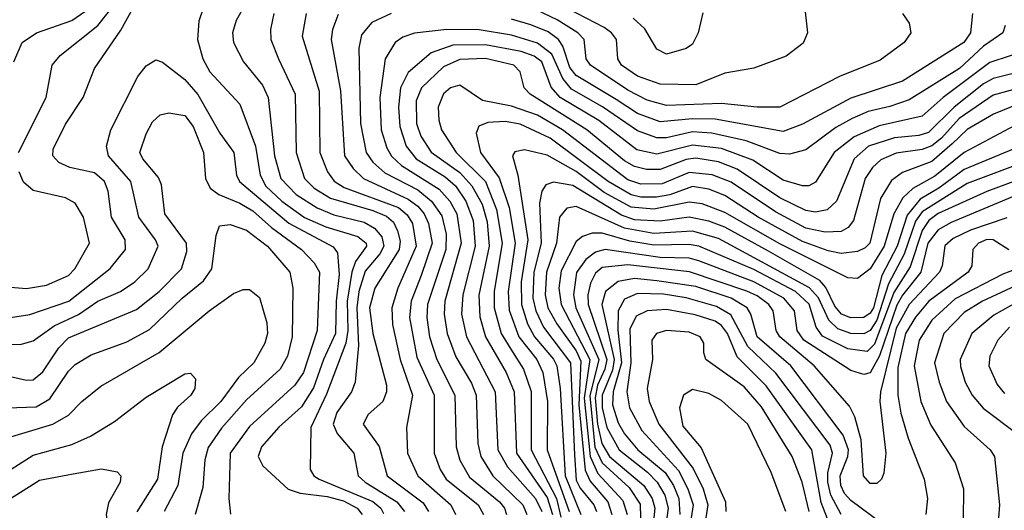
# Model space of a CAD drawing. Extents: x 997028 to 1115134, y 536408 to 618974.
# Tile 159 of 256: x 1025444 to 1028489, y 564578 to 566096. Entities that reach past the tile are written whole.
import ezdxf

# ---------------------------------------------------------------- set-up
doc = ezdxf.new("R2010")
doc.units = 0

msp = doc.modelspace()

# ---------------------------------------------------------------- linework, layer by layer
at = {"layer": '0CON10XD'}
for points in [[(1025440.2, 565685), (1025525.8, 565855), (1025544.1, 565955), (1025568.7, 565985), (1025685, 566077.4), (1025785.4, 566205), (1025908.6, 566321.4), (1025955.2, 566375), (1025968, 566395), (1025972.2, 566425), (1025963.4, 566453.5), (1025945, 566473.3), (1025895, 566500.6), (1025853.4, 566513.4), (1025685, 566487.9), (1025665, 566499), (1025628.7, 566538.7), (1025605, 566549.8), (1025405, 566558.6)], [(1025425.9, 565965), (1025451.5, 566025), (1025495.2, 566054.8), (1025605, 566093.2), (1025685, 566148.9), (1025765, 566240), (1025843.1, 566315), (1025898.3, 566405), (1025883.1, 566435), (1025834.5, 566454.5), (1025785, 566460.2), (1025695, 566451.8), (1025665, 566456.2), (1025640.9, 566470.9), (1025605, 566512), (1025585, 566521.6), (1025375, 566531.6)], [(1027865.4, 566195.4), (1027880.8, 566055), (1027867, 566023), (1027815, 565983.1), (1027715, 565945.6), (1027625, 565930), (1027535, 565894), (1027425, 565896.2), (1027355, 565921.2), (1027304.8, 565955), (1027294.3, 565975), (1027289.5, 566035), (1027274.7, 566055), (1027251.8, 566071.8), (1027085, 566159.1)], [(1026157.5, 566172.5), (1026113.3, 566093.3), (1026101.8, 566055), (1026105.4, 566025), (1026136.5, 565965), (1026195, 565893.2), (1026211.9, 565855), (1026232.1, 565675), (1026251.7, 565605), (1026299.3, 565555), (1026363.8, 565513.8), (1026415, 565491.9), (1026509.2, 565469.2), (1026541.5, 565451.5), (1026564.2, 565424.2), (1026569.9, 565395), (1026558.1, 565371.9), (1026512.1, 565317.9), (1026492.7, 565255), (1026486.9, 565205), (1026491.7, 565088.3), (1026481.6, 564975), (1026470, 564945), (1026425, 564881.1), (1026413.7, 564845), (1026425.9, 564815.9), (1026477.7, 564755), (1026490.7, 564685), (1026512.4, 564665), (1026610.7, 564605), (1026634.5, 564575)], [(1025415, 565174.8), (1025475, 565183.7), (1025595.8, 565225), (1025723.9, 565326.1), (1025770.8, 565385), (1025769.5, 565415), (1025728, 565485), (1025717.2, 565565), (1025705.6, 565595.6), (1025675, 565621.9), (1025598.5, 565638.5), (1025565, 565654.1), (1025546, 565675), (1025547.1, 565695), (1025585, 565772.5), (1025640, 565855), (1025675.4, 565945), (1025756.6, 566063.4), (1025795, 566132.8)], [(1026013.3, 566136.7), (1025998.3, 566091.7), (1025993.4, 566035), (1026010, 565975), (1026032.3, 565935), (1026124.8, 565834.8), (1026173, 565705), (1026187.6, 565615), (1026205, 565580.7), (1026254.8, 565534.8), (1026325, 565483.9), (1026390.3, 565455), (1026490, 565425), (1026515.9, 565405), (1026516.2, 565395), (1026482.1, 565347.9), (1026471, 565315), (1026456.9, 565225), (1026458.7, 565135), (1026452.9, 565095), (1026392.7, 564937.3), (1026344.8, 564835), (1026342.7, 564705), (1026353.6, 564685), (1026370.5, 564675), (1026535.6, 564605.6), (1026560.7, 564585), (1026568.7, 564568.7)], [(1028174.2, 566115), (1028195.6, 566085), (1028200, 566055), (1028180, 566025), (1028105, 565970.8), (1027979.6, 565920.4), (1027795, 565825.6), (1027725, 565824.8), (1027615, 565836.3), (1027445, 565830.8), (1027385, 565847.2), (1027325, 565877.9), (1027209.3, 565955), (1027196.2, 565975), (1027189.8, 566035), (1027170, 566055), (1027105.8, 566095.8), (1027043.2, 566125)], [(1026229.8, 566115), (1026219.3, 566065), (1026220.8, 566035), (1026244.4, 565974.4), (1026296, 565865), (1026299.1, 565685), (1026324.8, 565605), (1026354.3, 565575), (1026405, 565543.6), (1026536.2, 565506.2), (1026578.5, 565488.5), (1026600, 565470), (1026612.6, 565442.6), (1026620.6, 565410.6), (1026617.4, 565385), (1026542.1, 565265), (1026525.7, 565205), (1026536.1, 565125), (1026578.2, 564965), (1026578.8, 564945), (1026566.8, 564915), (1026521.8, 564875), (1026506.6, 564845), (1026555.7, 564775.7), (1026580.4, 564685), (1026691.7, 564601.7), (1026708.5, 564575)], [(1026330, 566115), (1026317, 566045), (1026369.8, 565875), (1026372.2, 565685), (1026395.4, 565625.4), (1026416.9, 565596.9), (1026447.2, 565577.2), (1026615.1, 565515.1), (1026642.3, 565492.3), (1026658.4, 565465), (1026670.5, 565395), (1026613.3, 565265), (1026594.5, 565205), (1026596.9, 565153.1), (1026620.4, 565045), (1026659, 564935), (1026640.7, 564835), (1026643, 564755), (1026674.8, 564685), (1026777.8, 564595), (1026791.9, 564565)], [(1026428.6, 566111.4), (1026411, 566065), (1026407.4, 566035), (1026436.2, 565876.2), (1026448.5, 565675), (1026475.1, 565635.1), (1026507.1, 565605), (1026645, 565540.4), (1026675, 565518.9), (1026694.6, 565495), (1026708.5, 565465), (1026719.5, 565405), (1026685.6, 565304.4), (1026654.9, 565225), (1026649.7, 565175), (1026672.2, 565052.2), (1026725.5, 564935), (1026726.3, 564755), (1026744.6, 564704.6), (1026763.3, 564675), (1026861.9, 564595), (1026878, 564565)], [(1026592.5, 566115), (1026532.6, 566087.4), (1026501.4, 566048.6), (1026492.5, 566007.5), (1026498.2, 565775), (1026515.2, 565685), (1026535.7, 565655.7), (1026572.7, 565622.7), (1026675, 565569.2), (1026717.5, 565535), (1026749.3, 565489.3), (1026762.8, 565432.8), (1026761.6, 565385), (1026705.1, 565215), (1026703.2, 565175), (1026710.9, 565115), (1026734.2, 565045), (1026789.5, 564935), (1026794.1, 564775), (1026805, 564733.8), (1026835, 564680.7), (1026928, 564605), (1026943.5, 564585), (1026949.4, 564565)], [(1028390.6, 566115), (1028384.4, 566055), (1028363.9, 566025), (1028175, 565906), (1028015, 565853.4), (1027865, 565772.7), (1027805, 565750.2), (1027595, 565788.1), (1027525, 565789.4), (1027425, 565780.4), (1027355, 565806.2), (1027288.7, 565848.7), (1027165, 565923.2), (1027145, 565948), (1027124.2, 566014.2), (1027110.3, 566035), (1027078.2, 566058.2), (1027025, 566080), (1026965, 566097)], [(1027557, 566117), (1027542.9, 566055), (1027525, 566020), (1027505, 566006.4), (1027445, 565988.8), (1027415, 566004.5), (1027377.7, 566067.7), (1027340.9, 566100.9)], [(1028492.4, 566077.6), (1028484.6, 566055), (1028425, 566013.5), (1028351.1, 565945), (1028195, 565847.7), (1028135, 565827.6), (1028068.5, 565811.5), (1028019.3, 565790.7), (1027968.1, 565761.9), (1027875, 565693.3), (1027825, 565679.8), (1027795, 565681.5), (1027691.4, 565721.4), (1027585, 565744.7), (1027525, 565748.6), (1027445, 565730.2), (1027415, 565730.8), (1027355, 565751.6), (1027246.3, 565826.3), (1027151, 565881), (1027123.7, 565913.7), (1027089.4, 565989.4), (1027045, 566023.7), (1026965, 566047.9), (1026865, 566064.2), (1026764.9, 566065.1), (1026665.4, 566054.6), (1026628.7, 566041.3), (1026604.8, 566025.2), (1026573.9, 565975), (1026558, 565855), (1026562.3, 565755), (1026579.1, 565699.1), (1026593.8, 565673.8), (1026625.2, 565645), (1026741.5, 565571.5), (1026774.3, 565535), (1026795.6, 565495), (1026809.3, 565405), (1026758.6, 565225), (1026756.8, 565185), (1026765.7, 565125), (1026792.7, 565052.7), (1026841.5, 564971.5), (1026855.8, 564935), (1026861.2, 564785), (1026870.5, 564745), (1026907.3, 564685), (1027000, 564595), (1027012.3, 564565)], [(1028633.3, 566025), (1028445, 565963.7), (1028300.8, 565855), (1028235, 565797.8), (1028102.5, 565767.5), (1028025, 565733.9), (1027963.6, 565685), (1027905, 565593.4), (1027885, 565581.7), (1027865, 565582.2), (1027805, 565599.3), (1027711.5, 565661.5), (1027615, 565697.3), (1027525, 565708.1), (1027415, 565680.2), (1027353.2, 565693.2), (1027235, 565783.8), (1027115.4, 565855.4), (1027087.5, 565887.5), (1027059, 565965), (1027035, 565982.7), (1026995, 565997), (1026885, 566017.7), (1026783.2, 566016.8), (1026716.6, 565993.4), (1026645, 565932.8), (1026622.1, 565885), (1026615.9, 565825), (1026619.2, 565765), (1026639.4, 565705), (1026670.2, 565665), (1026759.7, 565609.7), (1026791.8, 565581.8), (1026823.3, 565535), (1026846.4, 565475), (1026853.1, 565395), (1026814.4, 565245), (1026810.5, 565185), (1026826.3, 565115), (1026914.5, 564945), (1026922.6, 564765), (1026953, 564713), (1027039, 564615), (1027058.9, 564575)], [(1025386.8, 565093.2), (1025445, 565091.4), (1025485, 565103.1), (1025550.8, 565149.2), (1025626, 565184), (1025685, 565225.2), (1025755.4, 565255), (1025800, 565285), (1025840.7, 565325), (1025872.3, 565395), (1025864.3, 565415), (1025811.9, 565485), (1025787.7, 565595), (1025718.9, 565675), (1025712.5, 565705), (1025725.3, 565754.7), (1025809.5, 565920.5), (1025835, 565953.3), (1025865, 565971.4), (1025885, 565964.4), (1025955, 565910.8), (1025995, 565864.7), (1026063, 565745), (1026106.3, 565685), (1026114.7, 565615), (1026123.8, 565595), (1026276.2, 565466.2), (1026413.7, 565393.7), (1026426.5, 565375), (1026432.2, 565307.8), (1026422.2, 565225), (1026420.7, 565125), (1026383.5, 565045), (1026352.7, 564957.3), (1026315, 564898.1), (1026245, 564835.3), (1026191.6, 564775), (1026181.2, 564745), (1026196.1, 564716.1), (1026273.8, 564643.8), (1026311.1, 564631.1), (1026395, 564620.9), (1026445, 564608.2), (1026487.6, 564585), (1026503.3, 564565)], [(1028696.7, 565975), (1028455, 565914.4), (1028425, 565897.4), (1028334.2, 565825.8), (1028255, 565747.2), (1028225, 565737.7), (1028149.3, 565730.7), (1028069, 565705), (1028024.8, 565665), (1027970.5, 565535), (1027942, 565508), (1027905, 565500.4), (1027875, 565505.5), (1027794.6, 565544.6), (1027663.2, 565633.2), (1027605, 565655.8), (1027535, 565667.4), (1027505, 565663), (1027425, 565632.5), (1027382.4, 565632.4), (1027345, 565641.9), (1027315, 565658.9), (1027198.4, 565755), (1027022.5, 565865), (1027004.1, 565885), (1026991.6, 565935), (1026972.3, 565955), (1026885, 565976), (1026805, 565972.5), (1026755, 565950), (1026686.6, 565885), (1026670.4, 565845), (1026671.2, 565775), (1026685, 565735.3), (1026716.1, 565686.1), (1026805, 565623.4), (1026842.4, 565582.4), (1026874.4, 565525), (1026889.6, 565470.4), (1026895.9, 565395), (1026864, 565244), (1026866.9, 565176.9), (1026884.9, 565114.9), (1026948.2, 565005), (1026973.5, 564945), (1026980.6, 564755), (1027075, 564618.2), (1027091.9, 564565)], [(1028665, 565920.5), (1028455, 565862.4), (1028350.1, 565789.9), (1028295, 565729.2), (1028265, 565705.6), (1028235, 565694.2), (1028155, 565683.4), (1028107.6, 565662.4), (1028081.3, 565638.7), (1028059.4, 565605), (1028023.3, 565475), (1028006.7, 565453.3), (1027985, 565441.2), (1027935, 565439), (1027875, 565451.4), (1027781.6, 565501.6), (1027645, 565593.1), (1027586.1, 565616.1), (1027515, 565623.2), (1027431.4, 565588.6), (1027365, 565586.7), (1027325, 565600.2), (1027122.7, 565755), (1027045, 565800.9), (1026965, 565828.8), (1026875, 565846.1), (1026805, 565892.9), (1026776.5, 565885), (1026755, 565866.6), (1026738.4, 565825), (1026740, 565785), (1026748.9, 565755), (1026794.1, 565685), (1026884.4, 565595), (1026919, 565509), (1026936.5, 565405), (1026911.6, 565255), (1026911, 565205), (1026932.6, 565125), (1026968.2, 565068.2), (1027002.4, 565015), (1027025.9, 564945.9), (1027026.3, 564765), (1027104.5, 564615), (1027117.5, 564557.5)], [(1028534.3, 565835.7), (1028456.2, 565803.8), (1028375, 565756.3), (1028328.6, 565711.4), (1028265, 565656.9), (1028175, 565623), (1028141, 565599), (1028106.9, 565543.1), (1028073.1, 565405), (1028059.4, 565390.6), (1028035, 565379.3), (1027985, 565373.2), (1027945, 565381), (1027865, 565410), (1027728.4, 565485), (1027625, 565551.9), (1027575, 565572.1), (1027525, 565580.2), (1027455, 565554.5), (1027413.2, 565546.8), (1027365, 565546.6), (1027335, 565553.8), (1027264.2, 565595), (1027085, 565729.1), (1026992.3, 565772.3), (1026945, 565780.7), (1026891.8, 565778.2), (1026863.8, 565766.2), (1026855.3, 565745), (1026868.7, 565685), (1026926.6, 565606.6), (1026957.4, 565515), (1026976.1, 565405), (1026954.9, 565255), (1026957.3, 565197.3), (1026988, 565115), (1027043.8, 565045), (1027062.1, 565005), (1027076.6, 564915), (1027075.1, 564765), (1027143.7, 564575)], [(1025274.3, 565024.3), (1025465, 564981.2), (1025485, 564982.2), (1025515, 565006.7), (1025565, 565081.1), (1025595, 565111.5), (1025805, 565200), (1025875, 565254.8), (1025943.8, 565325), (1025960.8, 565379.2), (1025959.4, 565405), (1025893, 565495), (1025881.9, 565585), (1025872.7, 565607.3), (1025824.7, 565665), (1025815.3, 565685), (1025835, 565743.1), (1025855, 565780), (1025878.2, 565801.8), (1025905, 565807.5), (1025955, 565799.3), (1025980, 565765), (1026012.1, 565685), (1026018.1, 565605), (1026033.2, 565575), (1026059.6, 565555), (1026125, 565528.6), (1026165, 565505.1), (1026222.7, 565452.7), (1026315.7, 565385), (1026354.3, 565344.3), (1026370.9, 565315), (1026363.7, 565135), (1026321.7, 565005), (1026294.3, 564965), (1026155, 564837.6), (1026094.4, 564755), (1026090.7, 564615), (1026096.2, 564566.2)], [(1028535, 565776.1), (1028365, 565684.9), (1028275, 565611.6), (1028206.4, 565573.6), (1028175.1, 565544.9), (1028147.8, 565495), (1028117.8, 565395), (1028075, 565325.2), (1028035, 565295.6), (1028005, 565297.5), (1027795, 565402.9), (1027625, 565499.9), (1027555, 565526.7), (1027515, 565531.2), (1027405, 565509.6), (1027335, 565515.8), (1027251.6, 565561.6), (1027165, 565626.7), (1027075, 565677.2), (1027005, 565693.2), (1026975, 565686.9), (1026967.9, 565675), (1026984.8, 565614.8), (1027015.3, 565415), (1026995.1, 565285), (1026995.7, 565215), (1027014.8, 565154.8), (1027035.9, 565115), (1027095, 565045.8), (1027105.6, 565025), (1027115.5, 564955.5), (1027130.9, 564685), (1027180, 564565)], [(1028516.8, 565695), (1028365, 565632.9), (1028286.7, 565575), (1028229.1, 565540.9), (1028188.5, 565491.5), (1028157.7, 565395), (1028110.5, 565305), (1028085, 565204.5), (1028075, 565187.8), (1028055, 565175.1), (1028015, 565173.7), (1027985.6, 565185.6), (1027965, 565210), (1027937.5, 565267.5), (1027918.8, 565288.8), (1027759.9, 565379.9), (1027625, 565453.8), (1027575, 565473.1), (1027515.1, 565484.9), (1027425, 565473.2), (1027345, 565476.8), (1027305, 565491.5), (1027155, 565582.8), (1027095, 565593.4), (1027071.1, 565585), (1027059.1, 565565), (1027051.4, 565528.6), (1027056.8, 565405), (1027033.8, 565315), (1027030.9, 565235), (1027039.8, 565195), (1027064.2, 565145), (1027147.5, 565035), (1027159.9, 564750.1), (1027165, 564672.1), (1027177.4, 564647.4), (1027219.8, 564595), (1027227.5, 564575)], [(1028531.8, 565648.3), (1028375, 565588.8), (1028235, 565501.8), (1028215, 565472.6), (1028179.7, 565370.2), (1028131.6, 565278.4), (1028095, 565166.8), (1028075, 565134.3), (1028055, 565124.3), (1028015, 565125.4), (1027975, 565139.7), (1027946.8, 565166.8), (1027915, 565235.5), (1027887, 565267), (1027605, 565418.9), (1027525, 565441.5), (1027405.1, 565434.9), (1027315, 565450.7), (1027165, 565518.2), (1027136.6, 565513.4), (1027113.6, 565485), (1027103.9, 565405), (1027072.9, 565315), (1027069.2, 565245), (1027077.9, 565205), (1027104.9, 565155), (1027165, 565072.1), (1027179.3, 565039.3), (1027173.3, 564905), (1027192.7, 564702.7), (1027208.5, 564668.5), (1027262.7, 564605), (1027275.6, 564565)], [(1028683.3, 565656.7), (1028435, 565564.6), (1028285, 565496.6), (1028256.4, 565475), (1028235.8, 565444.2), (1028198.3, 565331.7), (1028148.1, 565251.9), (1028087.7, 565092.3), (1028065, 565069.6), (1028005, 565077.4), (1027927.5, 565117.5), (1027907.4, 565145), (1027886.1, 565216.1), (1027843.2, 565255), (1027715, 565323.4), (1027544.6, 565395), (1027515, 565400.2), (1027405, 565398.3), (1027331.1, 565411.1), (1027245, 565435.6), (1027214.6, 565435.4), (1027184.2, 565425.8), (1027165, 565409.4), (1027119.1, 565319.1), (1027111.5, 565265), (1027118.2, 565215), (1027207.1, 565045), (1027190, 564925), (1027208.3, 564745), (1027232.5, 564692.5), (1027309.3, 564609.3), (1027322.6, 564565)], [(1025465, 565264.8), (1025527.1, 565275), (1025594.6, 565305), (1025614.1, 565325), (1025659.7, 565405), (1025640.7, 565485), (1025615, 565528.2), (1025585.2, 565545.2), (1025485, 565567.5), (1025455, 565593.3), (1025442.2, 565625)], [(1028515, 565548), (1028325, 565468.4), (1028285, 565446.3), (1028252.6, 565405), (1028231.7, 565315), (1028175, 565244.1), (1028157.3, 565212.7), (1028103.7, 565056.3), (1028075, 565003.9), (1028055, 564998.1), (1028015, 565010.7), (1027869.8, 565105), (1027848.5, 565135), (1027840.3, 565195), (1027807.7, 565235), (1027715, 565285.3), (1027545, 565350.2), (1027515, 565358.1), (1027425, 565360.4), (1027255, 565384.9), (1027225, 565377.2), (1027195, 565354.4), (1027166.5, 565313.5), (1027156.7, 565245), (1027164.3, 565205), (1027235.2, 565045), (1027207, 564933), (1027223.3, 564773.3), (1027245, 564724.9), (1027328.8, 564648.8), (1027362.6, 564597.4), (1027364, 564555)], [(1028497.1, 565482.9), (1028384.7, 565445.3), (1028331.1, 565418.9), (1028305, 565396.9), (1028297.3, 565335), (1028288.7, 565315), (1028195.1, 565214.9), (1028155, 565141.5), (1028106.2, 564945), (1028104.6, 564914.6), (1028123.3, 564755), (1028116.7, 564693.3), (1028109.2, 564675), (1028095, 564661.5), (1028075, 564660.9), (1028053.8, 564685), (1028046.7, 564796.7), (1028027.6, 564867.6), (1028011, 564901), (1027901, 565025), (1027794.8, 565115), (1027783.4, 565135), (1027774.5, 565195), (1027760.9, 565215), (1027725, 565242.3), (1027693.4, 565256.6), (1027515.8, 565315.8), (1027325, 565338), (1027245, 565329.4), (1027225, 565312), (1027209.2, 565280.8), (1027200.7, 565245), (1027202.1, 565215), (1027259.9, 565045), (1027254.1, 565015), (1027230.6, 564965), (1027223.7, 564926.3), (1027231, 564845), (1027244.5, 564785), (1027267.9, 564745), (1027374.1, 564655), (1027400, 564615), (1027408.9, 564585), (1027405.1, 564555)], [(1025405, 564895.2), (1025495, 564899), (1025537.1, 564922.9), (1025595, 565009.3), (1025615, 565029.7), (1025665, 565059.3), (1025775, 565100), (1025845, 565137.5), (1025946.7, 565235), (1026012.1, 565287.9), (1026038.4, 565325), (1026051.2, 565428.8), (1026061.3, 565458.7), (1026095, 565462.1), (1026145.2, 565445.2), (1026210.5, 565395), (1026279.5, 565315), (1026288.7, 565265), (1026286.7, 565115), (1026272, 565055), (1026249.8, 565015), (1026145, 564920.2), (1026067.6, 564832.4), (1026026.9, 564773.1), (1026015.9, 564735), (1026010.5, 564649.5), (1025986.8, 564565)], [(1028503.9, 565383.9), (1028455, 565414.8), (1028435, 565415.9), (1028409.2, 565405), (1028392.1, 565385), (1028388.9, 565335), (1028377.7, 565315), (1028256.4, 565225), (1028215, 565176.2), (1028183.4, 565125), (1028160.6, 565020.6), (1028160.1, 564935), (1028169, 564879), (1028191.6, 564801.6), (1028241.2, 564675), (1028251.4, 564615), (1028246.7, 564565)], [(1028615, 565357.9), (1028485, 565308.3), (1028337.3, 565232.7), (1028265, 565167), (1028226.6, 565105), (1028210.6, 565025), (1028231.5, 564915), (1028262, 564842), (1028337.2, 564725), (1028363.5, 564645), (1028361.8, 564548.2)], [(1028655, 565333.1), (1028421.9, 565225), (1028365, 565190.4), (1028302.5, 565125), (1028273.8, 565035), (1028287.8, 564975), (1028311, 564915), (1028365, 564837.2), (1028446.1, 564765), (1028458.7, 564745), (1028474.8, 564595), (1028467.3, 564502.7)], [(1025415, 565268.6), (1025465, 565264.8)], [(1028114.6, 564534.6), (1028015, 564608.7), (1027995, 564630.7), (1027984, 564655), (1027982.2, 564685), (1028005.3, 564744.7), (1028007.2, 564765), (1027990.8, 564810.8), (1027828.8, 565025), (1027725, 565114.8), (1027705.4, 565185.4), (1027693.6, 565205), (1027645, 565234.2), (1027535, 565270.2), (1027415, 565288.2), (1027345, 565295.8), (1027295, 565286.1), (1027256, 565255), (1027244.9, 565215.1), (1027282.9, 565045), (1027277.6, 565012.4), (1027245.1, 564934.9), (1027245.8, 564895), (1027259.5, 564835), (1027297.8, 564765), (1027386.2, 564696.2), (1027415.6, 564665), (1027439.1, 564625), (1027449.5, 564585), (1027445.3, 564555)], [(1025385, 564796.2), (1025546.5, 564845), (1025595, 564872.4), (1025636.2, 564915), (1025695, 564962.7), (1025875, 565066.7), (1026030, 565195), (1026105, 565248.7), (1026135, 565261.5), (1026155, 565261.2), (1026185, 565236.9), (1026208.5, 565158.5), (1026210, 565125), (1026202, 565095), (1026167.9, 565035), (1026121, 564989), (1026066, 564915), (1026004.7, 564855.3), (1025975.1, 564814.9), (1025948.5, 564755), (1025932.4, 564655), (1025890.2, 564575)], [(1027985, 564565.2), (1027952.9, 564625), (1027943.6, 564665), (1027943.9, 564693.9), (1027958.4, 564755), (1027950.3, 564780.3), (1027782.3, 565002.3), (1027695.6, 565085.6), (1027643.3, 565183.3), (1027599, 565209), (1027505, 565236), (1027435, 565246.9), (1027355, 565249), (1027315, 565231.3), (1027294.7, 565195.3), (1027293.9, 565136.1), (1027305.7, 565035), (1027279.2, 564945), (1027277.8, 564905), (1027295, 564849.2), (1027315, 564815.2), (1027356.1, 564765), (1027439.9, 564695), (1027465.7, 564655.7), (1027482.5, 564615), (1027485.7, 564565)], [(1028586.1, 565253.9), (1028457.5, 565182.5), (1028389, 565125), (1028352.7, 565045), (1028353.5, 565023.5), (1028368.9, 564975), (1028389.8, 564935), (1028424.3, 564894.3), (1028532.6, 564812.6)], [(1027942.6, 564552.6), (1027922.8, 564602.8), (1027894.5, 564765), (1027753.2, 564963.2), (1027662.7, 565052.7), (1027633.5, 565125), (1027615, 565150), (1027595, 565163.6), (1027533.1, 565183.1), (1027445, 565199.2), (1027384.6, 565195.4), (1027351.1, 565178.9), (1027331, 565139), (1027334.4, 565035), (1027321.7, 564945), (1027330.1, 564895), (1027367.7, 564825), (1027481.6, 564701.5), (1027510.9, 564645), (1027527.5, 564595), (1027520.7, 564555)], [(1028505.1, 565144.9), (1028469.6, 565105), (1028444.8, 565055), (1028441.9, 565025), (1028467.5, 564967.5), (1028490.1, 564940.1)], [(1027886.2, 564575), (1027863.7, 564665), (1027833.7, 564745), (1027738.4, 564898.4), (1027685, 564960.2), (1027566.5, 565045), (1027559.5, 565065), (1027559.5, 565095), (1027548.5, 565115), (1027515, 565129), (1027445, 565134.8), (1027413.5, 565125), (1027398.8, 565105), (1027400.7, 565045), (1027384.4, 564955.6), (1027391.3, 564915), (1027421.2, 564845), (1027527.5, 564707.5), (1027557.6, 564645), (1027572, 564595), (1027566.1, 564555)], [(1025395, 564691.6), (1025485, 564749.4), (1025605, 564782.3), (1025662.5, 564807.5), (1025737.2, 564852.8), (1025835, 564928.5), (1025955, 565000.6), (1025972.1, 565002.1), (1025987.8, 564985), (1025985.4, 564955), (1025973.6, 564935), (1025932.3, 564897.7), (1025916.1, 564873.9), (1025884.8, 564775), (1025869.6, 564675), (1025806.1, 564573.9)], [(1027813.5, 564575), (1027768.2, 564695), (1027696.4, 564845), (1027615, 564918.4), (1027575, 564939.4), (1027525, 564952), (1027497.1, 564935), (1027484.8, 564895.2), (1027495, 564838.9), (1027552.1, 564772.1), (1027626.8, 564605), (1027627.8, 564575)], [(1025415, 564615.2), (1025505, 564671.9), (1025608.8, 564691.2), (1025697.1, 564707.1), (1025745, 564697.8), (1025756.9, 564685), (1025754.5, 564665), (1025718.1, 564601.9), (1025711.2, 564565), (1025731.6, 564415), (1025755, 564375.3), (1025783.8, 564355), (1025827.6, 564337.6), (1025984.8, 564304.8), (1026025, 564285.4), (1026029.4, 564275), (1026024.4, 564265), (1025886.8, 564153.2), (1025859.6, 564120.4), (1025813.7, 564036.3), (1025775, 564006.3), (1025695, 563991.2), (1025425, 563992.7)]]:
    msp.add_lwpolyline(points, dxfattribs=at)

doc.saveas('drawing.dxf')
